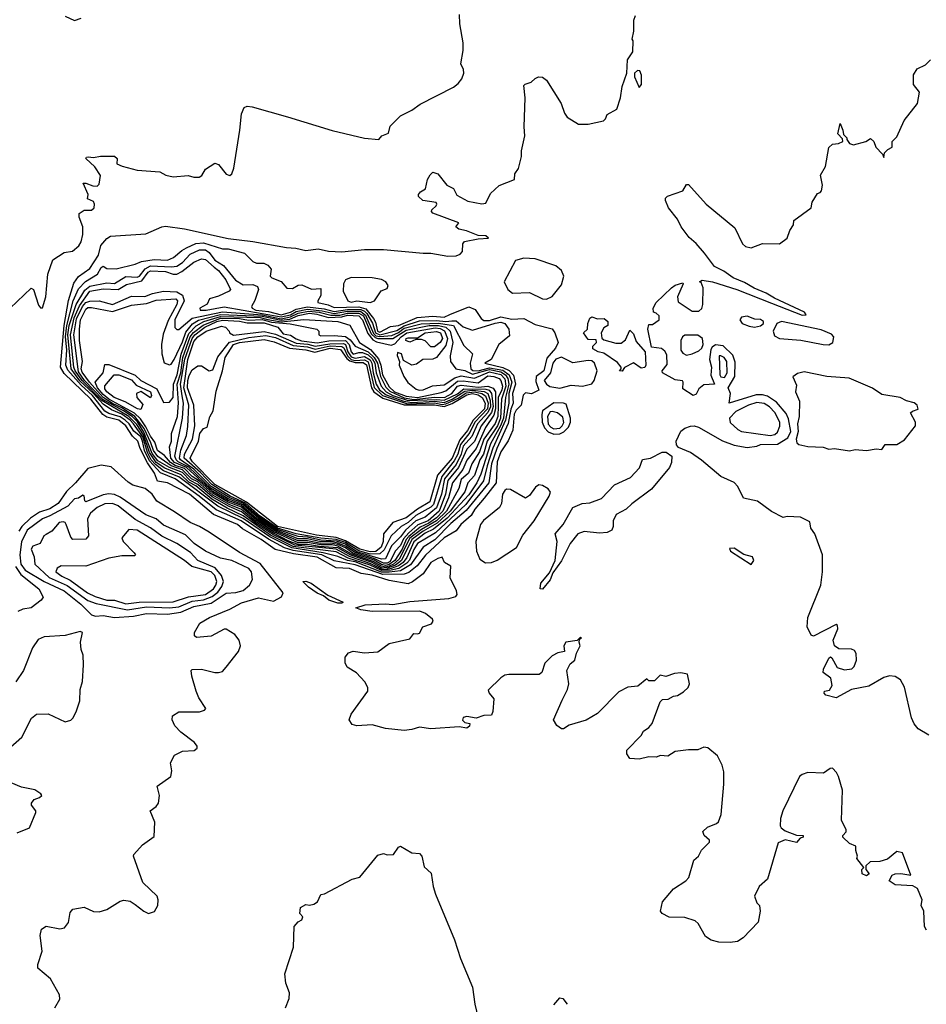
# Model space of a CAD drawing. Extents: x 2239781 to 2394849, y 665654 to 770575.
# Tile 35 of 147: x 2271525 to 2276310, y 730764 to 735957. Entities that reach past the tile are written whole.
import ezdxf

# ---------------------------------------------------------------- set-up
doc = ezdxf.new("R2010")
doc.units = 0

msp = doc.modelspace()

# ---------------------------------------------------------------- linework, layer by layer
at = {"layer": '0CON10XD'}
for points in [[(2271475, 734435.7), (2271585, 734542), (2271598.6, 734535), (2271625, 734451.9), (2271635, 734436.9), (2271645, 734438), (2271663.3, 734495), (2271673.2, 734615), (2271700.1, 734689.9), (2271760.7, 734729.3), (2271804.2, 734735.8), (2271838.2, 734765), (2271850, 734785), (2271858.5, 734825), (2271858.5, 734865), (2271838.8, 734915), (2271840, 734935), (2271865, 734952.5), (2271905, 734953.3), (2271917.5, 734965), (2271920, 734985), (2271915, 734997.5), (2271883, 735013), (2271887.5, 735035), (2271860, 735095), (2271875, 735095.8), (2271911.3, 735081.3), (2271935, 735079.4), (2271945, 735089.4), (2271951.8, 735135), (2271921.2, 735181.2), (2271874, 735225), (2271877.5, 735232.5), (2271886.4, 735233.6), (2271915, 735230), (2271952.4, 735237.6), (2272025, 735237.1), (2272039.1, 735225), (2272037.5, 735197.5), (2272065.5, 735185.5), (2272145, 735163.1), (2272265, 735154.6), (2272296.9, 735136.9), (2272335, 735127.8), (2272415, 735135.6), (2272445, 735126.5), (2272473, 735127), (2272485.8, 735135), (2272505, 735169.2), (2272555, 735201.4), (2272575, 735194.2), (2272615, 735142), (2272635, 735135.8), (2272645.5, 735145), (2272655, 735173.3), (2272687.3, 735375), (2272695, 735460), (2272710, 735495), (2272725, 735501.2), (2272752.9, 735497.1), (2272938.1, 735445), (2273175, 735372.6), (2273345, 735332.9), (2273420, 735325), (2273435.8, 735344.2), (2273471.2, 735358.8), (2273480, 735395), (2273535, 735450), (2273595, 735480.8), (2273637.9, 735512.1), (2273815, 735601.4), (2273839.8, 735620.2), (2273859.2, 735645), (2273869.2, 735675), (2273867.5, 735695), (2273854.2, 735725), (2273865.7, 735795), (2273865.8, 735835), (2273848, 735935), (2273846.2, 735985)], [(2276310, 731155), (2276300, 731175), (2276297.5, 731255), (2276283.3, 731285), (2276287.5, 731315), (2276262.5, 731375), (2276238.3, 731388.3), (2276145, 731394.4), (2276113.8, 731415), (2276130, 731445), (2276145, 731452.9), (2276175, 731454.2), (2276227.5, 731445), (2276183.6, 731563.6), (2276155, 731570), (2276105, 731530), (2276065, 731517.5), (2276013.9, 731516.1), (2275990, 731495), (2275990, 731475), (2276007.5, 731452.5), (2275995, 731442.5), (2275971.7, 731451.7), (2275970, 731475), (2275980, 731485), (2275943, 731533), (2275946.7, 731545), (2275937.5, 731575), (2275938.3, 731598.3), (2275905, 731612.5), (2275870, 731645), (2275870, 731655), (2275887, 731673), (2275887.5, 731685), (2275862.5, 731735), (2275867, 731893), (2275846, 731965), (2275836.6, 731986.6), (2275815, 732008.8), (2275802.3, 732007.7), (2275766.7, 731983.3), (2275685, 731986.7), (2275655, 731976.7), (2275641.2, 731965), (2275553.3, 731785), (2275541.2, 731745), (2275538.8, 731705), (2275544.1, 731694.1), (2275565, 731680), (2275625, 731656.7), (2275660, 731655), (2275660, 731645), (2275645, 731640), (2275625, 731617.5), (2275565, 731630.8), (2275528.8, 731615), (2275471.2, 731425), (2275427.5, 731385), (2275402.5, 731335), (2275415, 731300), (2275430, 731285), (2275432.5, 731255), (2275421.7, 731198.3), (2275342.5, 731115), (2275313.9, 731096.1), (2275275, 731090), (2275215, 731092.5), (2275175, 731103.3), (2275145, 731122.5), (2275105, 731190), (2275090, 731205), (2275035, 731222.5), (2274953, 731223), (2274915, 731242.5), (2274907.5, 731255), (2274917.5, 731305), (2274975, 731372.5), (2275040, 731415), (2275056.4, 731433.6), (2275082.5, 731525), (2275107.5, 731545), (2275123.6, 731576.4), (2275165, 731620), (2275165, 731630), (2275137.5, 731655), (2275130, 731675), (2275155, 731698.8), (2275202, 731718), (2275213.6, 731726.4), (2275226.7, 731765), (2275241.2, 731925), (2275240.7, 731990.7), (2275233.3, 732025), (2275207.5, 732075), (2275156.1, 732116.1), (2275135, 732120), (2275103.6, 732106.4), (2275055, 732106.7), (2274985, 732096.7), (2274945, 732072.5), (2274907, 732077), (2274885, 732067.5), (2274845, 732070), (2274795, 732057.5), (2274745, 732060), (2274730, 732085), (2274730, 732105), (2274805, 732182.5), (2274817.5, 732205), (2274845.9, 732224.1), (2274862.5, 732245), (2274905, 732360), (2274918.3, 732371.7), (2274947, 732373), (2274975, 732390), (2274997, 732393), (2275028.3, 732411.7), (2275052.5, 732435), (2275060, 732455), (2275050, 732505), (2275015, 732513.3), (2274980.7, 732509.3), (2274935, 732492.5), (2274905, 732500), (2274875, 732470), (2274845, 732470), (2274835, 732480), (2274787, 732443), (2274735, 732436.7), (2274687, 732413), (2274575, 732297.5), (2274515, 732263.3), (2274425, 732236.7), (2274395, 732217.5), (2274385, 732217.5), (2274360, 732235), (2274342.5, 732265), (2274388.3, 732368.3), (2274416.7, 732425), (2274422.5, 732455), (2274413.3, 732525), (2274430.7, 732559.3), (2274455, 732580), (2274463, 732617), (2274482.5, 732655), (2274477.5, 732675), (2274480, 732690), (2274490, 732695), (2274485, 732700), (2274467.5, 732682.5), (2274407.5, 732675), (2274397.5, 732655), (2274400, 732625), (2274365, 732617.5), (2274335, 732602.5), (2274296.4, 732563.6), (2274280, 732515), (2274267, 732503), (2274105.9, 732504.1), (2274085, 732500), (2274065, 732486.2), (2273998.3, 732421.7), (2274002.5, 732405), (2274026.7, 732375), (2274021.7, 732308.3), (2274015, 732290), (2273975, 732287.5), (2273935, 732272.5), (2273885, 732282.5), (2273865, 732277.5), (2273863, 732263), (2273875, 732250), (2273900, 732245), (2273898.3, 732231.7), (2273885, 732220), (2273845, 732227.5), (2273695, 732217.5), (2273635, 732226.2), (2273595, 732213.3), (2273555, 732208.8), (2273455, 732219.2), (2273385, 732238), (2273305, 732233.3), (2273279.3, 732239.3), (2273264, 732265), (2273273.8, 732295), (2273362.5, 732415), (2273362.5, 732435), (2273346.7, 732465), (2273302.1, 732512.1), (2273253, 732543), (2273242.5, 732565), (2273242.5, 732595), (2273261.2, 732618.8), (2273285.9, 732625.9), (2273345, 732618), (2273415, 732623.8), (2273475, 732666.7), (2273585, 732692.5), (2273605, 732720), (2273625, 732717.5), (2273635, 732722.5), (2273652.5, 732755), (2273698.3, 732771.7), (2273706.7, 732785), (2273703.3, 732795), (2273667.3, 732825), (2273637.7, 732837.7), (2273385, 732835.6), (2273325, 732844.4), (2273300, 732855), (2273348.9, 732871.1), (2273455, 732877.1), (2273495, 732872.9), (2273585, 732888.2), (2273790, 732905), (2273827.5, 732915), (2273833.3, 732925), (2273831.2, 732945), (2273797, 733013), (2273800, 733075), (2273767.5, 733095), (2273755, 733122.5), (2273731.2, 733115), (2273695.5, 733095), (2273655.2, 733034.8), (2273598.3, 732991.7), (2273575, 732981.8), (2273475, 732999.7), (2273385, 733028.1), (2273326.7, 733036.7), (2273265, 733063), (2273195, 733066.1), (2273095, 733122.1), (2272970.4, 733140.4), (2272873.7, 733163.7), (2272799.6, 733215), (2272701.6, 733271.6), (2272674.7, 733295), (2272548.3, 733348.3), (2272420.8, 733455), (2272305, 733514), (2272252.5, 733522.5), (2272237.2, 733565), (2272200.1, 733620.1), (2272161.2, 733695), (2272149.5, 733735), (2272120.2, 733760.2), (2272085, 733815.1), (2272048.1, 733845), (2271985, 733861.3), (2271964.1, 733874.1), (2271900.5, 733955), (2271760.6, 734090.6), (2271741.4, 734125), (2271759.3, 734345), (2271783.7, 734476.3), (2271811.8, 734568.2), (2271835, 734603.1), (2271895, 734645.5), (2271940.9, 734715), (2271953.8, 734766.2), (2271985, 734803.6), (2272005, 734815.3), (2272191.5, 734828.5), (2272275, 734865.6), (2272295, 734868.8), (2272395, 734854.9), (2272625, 734802.8), (2272755, 734788.1), (2272933.9, 734756.1), (2272982.9, 734752.9), (2273035, 734739.6), (2273101.3, 734748.7), (2273155, 734735.6), (2273225, 734732.2), (2273344.2, 734745.8), (2273444.7, 734745.3), (2273654.8, 734725.2), (2273695, 734725.6), (2273785, 734709.8), (2273828.3, 734711.7), (2273849.5, 734720.5), (2273861.6, 734735), (2273864.5, 734775.5), (2273872.7, 734787.3), (2273945, 734802), (2274000, 734805), (2273985, 734816.7), (2273945, 734818.8), (2273883.9, 734843.9), (2273842.3, 734852.3), (2273827.5, 734865), (2273842.5, 734885), (2273705, 734936.2), (2273698, 734945), (2273700, 734955), (2273722.5, 734975), (2273727.5, 734985), (2273723, 734993), (2273653.6, 735003.6), (2273630, 735025), (2273630, 735035), (2273640.7, 735049.3), (2273667.5, 735065), (2273677.5, 735115), (2273690.7, 735139.3), (2273705, 735152.5), (2273732.5, 735145), (2273780, 735085), (2273815, 735066.7), (2273832.3, 735032.3), (2273890.3, 735000.3), (2273965, 734986.2), (2273985, 734990), (2274009.5, 735040.5), (2274055, 735083.3), (2274136.7, 735115), (2274137.5, 735145), (2274157.7, 735172.3), (2274174, 735235), (2274174.2, 735265.8), (2274190.8, 735345), (2274187, 735393), (2274193.3, 735545), (2274185, 735610), (2274192.3, 735617.7), (2274225, 735627.5), (2274245, 735647.5), (2274263.6, 735656.4), (2274285, 735653.3), (2274305, 735637.5), (2274383.3, 735515), (2274400, 735465), (2274415, 735443.3), (2274475, 735406.7), (2274525, 735406.7), (2274605.9, 735424.1), (2274617.5, 735435), (2274625, 735457.5), (2274676.7, 735485), (2274696.7, 735545), (2274705.6, 735605), (2274730, 735675), (2274732.5, 735745), (2274761.7, 735788.3), (2274762.5, 735845), (2274757.5, 735855), (2274767, 735897), (2274766.7, 735955), (2274775, 735980)], [(2271765.9, 735975.9), (2271815, 735952.5), (2271850, 735965)], [(2275492.5, 734462.5), (2275655, 734398.2), (2275675, 734400), (2275667.8, 734415), (2275508.6, 734488.6), (2275465.2, 734515.2), (2275400.9, 734540.9), (2275350.7, 734570.7), (2275290.5, 734595), (2275240.6, 734630.6), (2275191.4, 734655), (2275140, 734725), (2275095, 734776), (2275057.7, 734807.7), (2275016.7, 734865), (2274996.7, 734905), (2274950, 734965), (2274933, 735003), (2274933.6, 735016.4), (2274944.1, 735025.9), (2275025, 735053.8), (2275045, 735087.5), (2275055, 735088.8), (2275148, 734985), (2275299.5, 734859.5), (2275340, 734775), (2275355, 734760.8), (2275385.9, 734754.1), (2275445, 734777.5), (2275535, 734775.7), (2275575.6, 734804.4), (2275590, 734845), (2275608.8, 734875), (2275611.2, 734898.8), (2275702.5, 734965), (2275706.7, 734995), (2275735, 735040), (2275750, 735045), (2275757.5, 735055), (2275761.2, 735085), (2275752.3, 735137.7), (2275777, 735183), (2275796.2, 735283.8), (2275815, 735300), (2275846.4, 735303.6), (2275870, 735315), (2275868.3, 735328.3), (2275843.3, 735355), (2275855, 735410), (2275870, 735375), (2275872.5, 735352.5), (2275890, 735335), (2275890, 735325), (2275903.9, 735303.9), (2275925, 735297.5), (2275990, 735315), (2276015, 735330), (2276032.5, 735315), (2276043.3, 735285), (2276078.3, 735248.3), (2276085, 735230), (2276090, 735255), (2276107, 735273), (2276130, 735285), (2276130, 735315), (2276155, 735340), (2276192.5, 735425), (2276263.9, 735516.1), (2276273.8, 735575), (2276243.1, 735615), (2276242.9, 735667.1), (2276261.9, 735698.1), (2276305, 735720), (2276332, 735745)], [(2274795, 735600), (2274807.5, 735615), (2274807.5, 735665), (2274798.3, 735688.3), (2274785, 735690), (2274770, 735675), (2274770, 735655), (2274795, 735600)], [(2273441.4, 733031.4), (2273295, 733081.6), (2273185, 733102.9), (2273119, 733135), (2272968, 733158), (2272922.4, 733172.4), (2272837.9, 733217.9), (2272693.8, 733315), (2272562, 733372), (2272472.7, 733445), (2272346.2, 733535), (2272267.7, 733567.7), (2272209.8, 733629.8), (2272184.6, 733685), (2272174, 733734), (2272165, 733756.5), (2272127.1, 733787.1), (2272102.6, 733825), (2272081.1, 733845), (2272055, 733862.9), (2271995, 733879.5), (2271975, 733892.6), (2271909.8, 733975), (2271849.2, 734029.2), (2271778.5, 734108.5), (2271769.3, 734135), (2271774.3, 734215.7), (2271767.1, 734285), (2271774.6, 734345), (2271806.9, 734475), (2271835, 734537.9), (2271873.3, 734576.7), (2271935.2, 734614.8), (2271955, 734650.9), (2271966.6, 734656.6), (2271985, 734644.6), (2272034.1, 734644.1), (2272135, 734667.7), (2272168.4, 734681.6), (2272235, 734692.1), (2272305, 734689.7), (2272337.3, 734702.7), (2272380.2, 734739.8), (2272405, 734753.2), (2272455, 734776.5), (2272495, 734780.7), (2272595, 734748.1), (2272625, 734748.5), (2272712.5, 734725), (2272755, 734681.2), (2272775, 734673.3), (2272813, 734673), (2272835, 734662.5), (2272851.7, 734641.7), (2272846.7, 734605), (2272856.7, 734595), (2272905, 734576.9), (2272935, 734540.8), (2272965, 734539.4), (2272995, 734557.1), (2273015, 734559.2), (2273065.8, 734535.8), (2273115, 734540), (2273115, 734502.5), (2273097.8, 734475), (2273098.2, 734465), (2273153.4, 734453.4), (2273185, 734438.5), (2273315, 734443.5), (2273352.2, 734432.2), (2273392.1, 734382.1), (2273402.6, 734362.6), (2273412.7, 734315), (2273425, 734309.8), (2273481.4, 734338.6), (2273524.5, 734344.5), (2273622.6, 734387.4), (2273705, 734393.6), (2273765, 734389.1), (2273795, 734402.9), (2273895, 734443.2), (2273928.3, 734428.3), (2273960.6, 734380.6), (2273975, 734370.1), (2274005, 734370.7), (2274065, 734390.9), (2274123.1, 734376.9), (2274185, 734381.2), (2274245, 734348.8), (2274335, 734327.5), (2274350, 734305), (2274367.5, 734255), (2274353.3, 734225), (2274307.4, 734172.6), (2274291.4, 734105), (2274251.4, 734075), (2274248.3, 734048.3), (2274265, 734002.5), (2274226.1, 733983.9), (2274195, 733990), (2274182.5, 733977.5), (2274171.6, 733925), (2274145, 733897.9), (2274135, 733876.8), (2274128.1, 733791.9), (2274103.6, 733736.4), (2274065, 733678.3), (2274044.9, 733625), (2274039.1, 733515), (2273976.7, 733433.3), (2273927, 733375), (2273907.4, 733342.6), (2273853.7, 733295), (2273828.5, 733261.5), (2273765, 733224), (2273667.5, 733132.5), (2273622.9, 733077.1), (2273578.1, 733041.9), (2273555, 733032.7), (2273441.4, 733031.4)], [(2273475, 733043.6), (2273435, 733043.7), (2273295, 733097.8), (2273254.6, 733104.6), (2273205, 733126), (2273126.2, 733146.2), (2272960.9, 733170.9), (2272845, 733229.2), (2272705, 733326), (2272571.1, 733391.1), (2272365.9, 733545.9), (2272285, 733578.7), (2272241.2, 733611.2), (2272219.3, 733635), (2272200.1, 733675), (2272175, 733757.9), (2272125.1, 733824.9), (2272107.7, 733845), (2272065, 733876), (2272009.9, 733899.9), (2271965, 733929.4), (2271915, 733986.3), (2271842.8, 734052.8), (2271796.2, 734115), (2271780, 734295), (2271787.1, 734345), (2271824, 734456), (2271868.5, 734531.5), (2271895, 734551.4), (2271985, 734568.9), (2272025, 734565.5), (2272085, 734602.9), (2272145, 734598.5), (2272156.9, 734605), (2272186.6, 734643.4), (2272215, 734659.6), (2272326.8, 734653.2), (2272355, 734657.7), (2272385, 734676.4), (2272425, 734721.3), (2272475, 734742.9), (2272505, 734743.5), (2272525, 734728.7), (2272555, 734689.5), (2272600.6, 734660.6), (2272664.2, 734584.2), (2272705, 734559.4), (2272755, 734560.4), (2272780.8, 734550.8), (2272784.8, 734535), (2272766.9, 734476.9), (2272748, 734445), (2272752.5, 734435), (2272772, 734425), (2272837.7, 734417.7), (2272905, 734401.2), (2272955, 734414.9), (2272985, 734431.2), (2273045, 734442.5), (2273132.7, 734432.7), (2273185, 734417.6), (2273255, 734428.9), (2273325, 734428.6), (2273345, 734420.7), (2273357.5, 734407.5), (2273386.3, 734356.3), (2273402.8, 734305), (2273425, 734295.3), (2273515, 734317.2), (2273555, 734342.4), (2273635, 734369.5), (2273725, 734370.6), (2273775, 734364.8), (2273805, 734369.7), (2273829.3, 734369.3), (2273865, 734336.5), (2273915, 734320.5), (2274035, 734357.2), (2274065, 734362.3), (2274085, 734354.9), (2274106.5, 734325), (2274110.6, 734289.4), (2274053.6, 734245), (2274014.1, 734165), (2273980.5, 734145), (2274075, 734122.9), (2274107.6, 734107.6), (2274131.9, 734081.9), (2274142.2, 734035), (2274126.2, 733985), (2274129.5, 733935), (2274117, 733903), (2274102.7, 733827.3), (2274043.8, 733695), (2274015.2, 733615), (2274000.9, 733515), (2273880.8, 733369.2), (2273800.7, 733299.3), (2273716.6, 733213.4), (2273654.1, 733175), (2273588.5, 733081.5), (2273535, 733051.3), (2273475, 733043.6)], [(2273435, 733051.9), (2273375, 733080), (2273258, 733118), (2273195, 733150), (2272968.5, 733178.5), (2272848.9, 733238.9), (2272705, 733341), (2272620.5, 733380.5), (2272538.9, 733428.9), (2272455, 733497.9), (2272418.3, 733518.3), (2272376.9, 733556.9), (2272291.8, 733591.8), (2272245, 733622.6), (2272210.6, 733675), (2272178.3, 733768.3), (2272142.6, 733822.6), (2272102, 733865), (2271958.7, 733948.7), (2271854.2, 734054.2), (2271817.9, 734105), (2271811.1, 734125), (2271793.7, 734295), (2271812, 734385), (2271841.4, 734448.6), (2271895, 734525.4), (2271965, 734537), (2272045, 734533.9), (2272088.8, 734561.2), (2272169.3, 734580.7), (2272202.6, 734625), (2272215, 734632.3), (2272295, 734628.6), (2272335, 734615.1), (2272355, 734615.6), (2272381.2, 734628.8), (2272445, 734678.9), (2272485, 734695.2), (2272505, 734692.1), (2272551.4, 734651.4), (2272574.8, 734635), (2272613.1, 734585), (2272638.5, 734535), (2272630.6, 734525), (2272575, 734498.9), (2272526.2, 734485), (2272515, 734456.2), (2272475.8, 734435), (2272477.5, 734425), (2272510, 734425), (2272605, 734442.8), (2272905, 734389.4), (2272955, 734400.7), (2272985, 734418.1), (2273045, 734430.3), (2273122.3, 734422.3), (2273185, 734406.9), (2273255, 734419.5), (2273325, 734418.2), (2273349.6, 734399.6), (2273392.4, 734302.4), (2273405, 734290.2), (2273425, 734285.7), (2273489, 734291), (2273525, 734306.8), (2273555, 734329.6), (2273643.8, 734353.8), (2273735, 734356), (2273815.2, 734345.2), (2273869.4, 734239.4), (2273915, 734195.7), (2273902.3, 734145), (2273905.3, 734115), (2273917.1, 734107.1), (2273945, 734105.9), (2274005, 734121.8), (2274075, 734108.6), (2274107.9, 734085), (2274122.1, 734045), (2274107.1, 733985), (2274105.8, 733935), (2274089.8, 733845), (2274022.6, 733697.4), (2273991.7, 733605), (2273973.8, 733525), (2273879.1, 733400.9), (2273719.5, 733250.5), (2273625, 733194.9), (2273605, 733163.6), (2273582.5, 733107.5), (2273568.8, 733091.2), (2273526.4, 733063.6), (2273485, 733054.8), (2273435, 733051.9)], [(2274305, 734483.1), (2274335, 734497.8), (2274385, 734558.3), (2274396.8, 734605), (2274384.6, 734635), (2274355, 734658.6), (2274245, 734696.3), (2274185, 734699.3), (2274142.2, 734687.8), (2274082.6, 734575), (2274100.9, 734535), (2274125.4, 734515), (2274215, 734518.4), (2274285, 734485.4), (2274305, 734483.1)], [(2273375, 734464.8), (2273396.9, 734475), (2273432.6, 734527.4), (2273465, 734540), (2273469.2, 734555), (2273457.3, 734575), (2273435, 734587.5), (2273385, 734595.1), (2273275, 734597.4), (2273245.5, 734585), (2273234.9, 734565), (2273232.9, 734525), (2273257.4, 734475), (2273275, 734467.7), (2273305, 734473.6), (2273375, 734464.8)], [(2276323, 732183), (2276266.6, 732216.6), (2276245, 732243.8), (2276231.9, 732275), (2276195, 732437.5), (2276173.8, 732475), (2276145, 732493.8), (2276115, 732496.2), (2276085, 732488), (2276007.3, 732442.7), (2275915, 732424), (2275835, 732380), (2275780, 732395), (2275770, 732405), (2275772.5, 732415), (2275798.3, 732421.7), (2275812.5, 732445), (2275806.7, 732485), (2275765.8, 732515), (2275767.9, 732532.1), (2275795, 732590), (2275805, 732596.7), (2275811.7, 732591.7), (2275840, 732540), (2275878.3, 732528.3), (2275917.3, 732532.7), (2275928.8, 732545), (2275940.7, 732579.3), (2275940, 732615), (2275930.7, 732630.7), (2275915, 732638), (2275848.8, 732638.8), (2275825.6, 732655.6), (2275817.5, 732685), (2275842.5, 732745), (2275841.7, 732761.7), (2275835, 732767.5), (2275715, 732706.2), (2275701.7, 732711.7), (2275681.2, 732755), (2275684.2, 732805), (2275752.5, 732975), (2275761.2, 733045), (2275761.2, 733135), (2275721.2, 733245), (2275701.2, 733275), (2275695, 733308.8), (2275646.4, 733333.6), (2275575, 733336.2), (2275555, 733331.2), (2275493.6, 733363.6), (2275418.2, 733418.2), (2275345, 733433.3), (2275314.4, 733495), (2275296.1, 733516.1), (2275225, 733547.5), (2275123.9, 733633.9), (2275065.3, 733675.3), (2275001.7, 733701.7), (2274991.1, 733715), (2274988.9, 733735), (2275013.7, 733786.3), (2275035, 733802.7), (2275065, 733813.2), (2275085, 733815.4), (2275108.3, 733808.3), (2275235, 733736.2), (2275295, 733712.8), (2275365, 733700.4), (2275415, 733707.5), (2275435, 733716.7), (2275525, 733718.2), (2275578.6, 733751.4), (2275594.4, 733785), (2275582, 733852), (2275569.8, 733879.8), (2275519.9, 733939.9), (2275471.9, 733971.9), (2275445, 733979.1), (2275411.4, 733978.6), (2275270, 733935), (2275277.1, 733985), (2275264.6, 734015), (2275298.6, 734075), (2275301, 734151), (2275288.6, 734188.6), (2275237.9, 734237.9), (2275197.9, 734242.1), (2275179.5, 734230.5), (2275172, 734218), (2275165.6, 734165.6), (2275175.6, 734125), (2275172.9, 734082.9), (2275192.5, 734035), (2275135, 734030.6), (2275109.5, 734010.5), (2275095, 733982.5), (2275080, 733975), (2275025, 734010), (2275027.5, 734045), (2275023, 734053), (2274985, 734057.5), (2274917.5, 734095), (2274916.7, 734105), (2274941.8, 734138.2), (2274939.8, 734189.8), (2274929.1, 734209.1), (2274912.5, 734222.5), (2274859.3, 734229.3), (2274840, 734325), (2274845, 734350), (2274865, 734350), (2274900, 734375), (2274900, 734395), (2274885, 734410), (2274870, 734415), (2274867.5, 734435), (2274884.2, 734465.8), (2274965, 734543.3), (2274985, 734556.7), (2275025, 734570), (2275027.5, 734565), (2274996.1, 734495), (2274999.8, 734469.8), (2275075, 734419.5), (2275110.2, 734419.8), (2275125.4, 734434.6), (2275130.5, 734455), (2275132.8, 734542.8), (2275120.8, 734570.8), (2275113.3, 734575), (2275126.2, 734583.8), (2275181.2, 734575), (2275310.6, 734535), (2275492.5, 734462.5)], [(2273455, 733056.4), (2273435, 733059.5), (2273378.1, 733088.1), (2273266.5, 733126.5), (2273195, 733164.5), (2272977.9, 733185), (2272861.8, 733241.8), (2272771.2, 733301.2), (2272695, 733361.4), (2272629.9, 733389.9), (2272540.6, 733440.6), (2272465, 733506.2), (2272425, 733527.1), (2272385, 733568.4), (2272315.2, 733595.2), (2272255, 733630.7), (2272225, 733669.2), (2272181.1, 733781.1), (2272146.4, 733836.4), (2272118.6, 733865), (2272073.9, 733895), (2271964.8, 733954.8), (2271867.3, 734055), (2271835, 734099.4), (2271811.6, 734295), (2271825, 734379), (2271857.5, 734445), (2271875, 734464.9), (2271895, 734472.6), (2271945, 734474), (2272015, 734455.2), (2272115, 734499.7), (2272185, 734498), (2272226.5, 734513.5), (2272285, 734524.7), (2272355, 734521.8), (2272383.6, 734503.6), (2272392.9, 734475), (2272344.1, 734375), (2272343.3, 734333.3), (2272355, 734323.3), (2272365, 734323.6), (2272435, 734383.9), (2272595, 734416.3), (2272805, 734401.3), (2272905, 734380.2), (2272955, 734389.6), (2272995, 734410), (2273049.7, 734420.3), (2273105.4, 734415), (2273168, 734398), (2273215, 734399.2), (2273255, 734410.2), (2273315, 734409.1), (2273339.7, 734395), (2273380.8, 734300.8), (2273400.8, 734280.8), (2273415, 734275.9), (2273495, 734276.4), (2273565, 734320.1), (2273686.3, 734343.7), (2273735, 734344.1), (2273774.7, 734334.7), (2273796.5, 734315), (2273811.9, 734255), (2273797.9, 734185), (2273799.2, 734155), (2273826.6, 734116.6), (2273875, 734107.3), (2273915, 734087.4), (2274005, 734111.7), (2274065, 734099.8), (2274089.1, 734085), (2274101.2, 734065), (2274106.2, 734035), (2274089.7, 733965), (2274077.8, 733855), (2274062.7, 733815), (2274009.2, 733720.8), (2273959.1, 733560.9), (2273937.1, 733515), (2273895, 733450.4), (2273781, 733329), (2273709.7, 733270.3), (2273665, 733248.9), (2273605, 733204.1), (2273568.6, 733121.4), (2273549.2, 733095), (2273523.9, 733076.1), (2273485, 733062.7), (2273455, 733056.4)], [(2273465, 733064.6), (2273435, 733067), (2273385, 733093.9), (2273273.2, 733133.2), (2273205, 733172.1), (2273108.3, 733178.3), (2273045, 733189.7), (2272995, 733189.7), (2272945, 733207.4), (2272861.3, 733251.3), (2272771.2, 733311.2), (2272695, 733374.6), (2272630.6, 733400.6), (2272545, 733449), (2272465, 733519.4), (2272432.8, 733535), (2272385, 733583.5), (2272324.4, 733604.4), (2272255, 733653.3), (2272230.6, 733685), (2272218, 733725), (2272181.3, 733801.3), (2272133.5, 733865), (2272068.5, 733908.5), (2272015, 733932.4), (2271966.1, 733965), (2271893, 734045), (2271855, 734097.4), (2271850.4, 734115), (2271857.1, 734155), (2271841.5, 734265), (2271840.3, 734325), (2271846.6, 734375), (2271875, 734430.9), (2271885, 734439.4), (2271905, 734439.4), (2272015, 734418.8), (2272115, 734451.3), (2272195, 734460.8), (2272245, 734478.6), (2272350, 734485), (2272357.9, 734475), (2272355, 734455.3), (2272308.8, 734371.2), (2272282.1, 734297.9), (2272273.7, 734245), (2272274.6, 734194.6), (2272287, 734147), (2272315, 734137.5), (2272325, 734140.9), (2272339.8, 734165), (2272385, 734258.4), (2272401.4, 734308.6), (2272437.3, 734352.7), (2272468.2, 734371.8), (2272585, 734402.6), (2272805, 734393.1), (2272905, 734371.8), (2272951.7, 734378.3), (2272995, 734396.8), (2273055, 734408.9), (2273093.9, 734405), (2273155, 734386.7), (2273225, 734389.2), (2273255, 734398.5), (2273315, 734395.9), (2273335, 734375.1), (2273362.4, 734302.4), (2273389.3, 734269.3), (2273408.2, 734258.2), (2273485, 734241.5), (2273505, 734248.4), (2273538.1, 734285), (2273567.6, 734305), (2273717.7, 734332.3), (2273745, 734329.1), (2273766.5, 734316.5), (2273782.6, 734275), (2273775, 734238.1), (2273724.8, 734175.2), (2273705, 734166.5), (2273652.5, 734165), (2273620, 734140), (2273595, 734135.6), (2273550, 734160), (2273540, 734195), (2273518.3, 734201.7), (2273517, 734187), (2273530, 734155), (2273527.5, 734135), (2273552, 734075), (2273574.3, 734044.3), (2273618.2, 734008.2), (2273632.6, 734002.6), (2273655, 734005.4), (2273704.4, 734025.6), (2273765, 734030.7), (2273821.7, 734068.3), (2273855, 734078.2), (2273925, 734067.1), (2274005, 734100.7), (2274065, 734085.9), (2274085, 734063.6), (2274091.2, 734025), (2274067.8, 733955), (2274063.3, 733855), (2274047.2, 733815), (2273992.6, 733735), (2273972.8, 733665), (2273954.3, 733635), (2273925, 733552.9), (2273890.3, 733515), (2273875, 733467.7), (2273796.9, 733365), (2273728.3, 733301.7), (2273655, 733260.3), (2273595, 733214.9), (2273539.6, 733105), (2273509.1, 733080.9), (2273465, 733064.6)], [(2273455, 733070.4), (2273435, 733074.6), (2273389.9, 733099.9), (2273278.9, 733138.9), (2273205, 733180.9), (2273175, 733187.1), (2273115, 733186.8), (2273045, 733199.4), (2272995, 733198.9), (2272866.6, 733256.6), (2272775, 733317.4), (2272695, 733386), (2272625, 733412.7), (2272545, 733459.6), (2272475, 733524), (2272435, 733548), (2272395, 733590.1), (2272346.2, 733606.2), (2272321.9, 733621.9), (2272289.4, 733659.4), (2272252.6, 733685), (2272238.5, 733728.5), (2272215, 733760.1), (2272190.6, 733810.6), (2272162.8, 733852.8), (2272131.6, 733881.6), (2271996.4, 733955), (2271965, 733979.7), (2271935.6, 734015), (2271923.7, 734046.3), (2271965.7, 734095), (2271975, 734138), (2271995, 734139.2), (2272135, 734082.9), (2272165.1, 734055), (2272249.8, 734009.8), (2272285, 733939.1), (2272315, 733940), (2272334.9, 733965.1), (2272336.7, 734035), (2272356.3, 734085), (2272377, 734193), (2272418.5, 734301.5), (2272457.2, 734342.8), (2272497.6, 734365), (2272585, 734392.5), (2272795, 734385.9), (2272835, 734376.6), (2272905, 734363.5), (2273025, 734376.1), (2273205, 734365.8), (2273266.9, 734346.9), (2273318.5, 734255), (2273377, 734217), (2273418, 734168), (2273431.3, 734135), (2273440.5, 734085), (2273475, 734021.6), (2273503.4, 733995), (2273565, 733970.8), (2273625, 733964.8), (2273748.9, 733991.1), (2273775, 734000.6), (2273835, 734049.9), (2273865, 734052.9), (2273945, 734041.9), (2273995, 734079.6), (2274027.6, 734075), (2274055, 734064.6), (2274064, 734055), (2274072.7, 734025), (2274070, 734005), (2274051, 733965), (2274049.9, 733919.9), (2274049.3, 733865), (2274035, 733828.1), (2273975.1, 733745), (2273952.2, 733677.8), (2273911.7, 733615), (2273893.7, 733565), (2273855, 733532.6), (2273842.4, 733485), (2273777.3, 733365), (2273725, 733314.2), (2273645, 733268.7), (2273585, 733221.9), (2273527.7, 733112.3), (2273497.6, 733085), (2273475, 733074.4), (2273455, 733070.4)], [(2273455, 733078.4), (2273435, 733083.4), (2273396, 733106), (2273284.1, 733144.1), (2273245, 733172.2), (2273205, 733189), (2273165, 733196.6), (2273115, 733195.4), (2273045, 733208.8), (2272995, 733208.9), (2272877.9, 733257.9), (2272776.7, 733325), (2272696.4, 733395), (2272625, 733421.6), (2272545, 733469.4), (2272404.7, 733595), (2272342.4, 733622.4), (2272323.2, 733645), (2272315.7, 733705), (2272325.7, 733735), (2272326.5, 733775), (2272357.3, 733865), (2272362.8, 733937.2), (2272357.1, 734035), (2272375, 734094.2), (2272386.2, 734175), (2272425.7, 734285), (2272442.5, 734307.5), (2272493, 734347), (2272585, 734382.9), (2272685, 734380.9), (2272732.5, 734372.5), (2272805, 734375.6), (2272855, 734361.2), (2272953.2, 734353.2), (2273094.2, 734325), (2273104.5, 734315), (2273104.5, 734295), (2273115, 734290.5), (2273185, 734292), (2273245, 734285.6), (2273268.9, 734268.9), (2273295.4, 734235.4), (2273365, 734206), (2273396.5, 734175), (2273413.2, 734145), (2273429.5, 734075), (2273458.4, 734018.4), (2273477.8, 733997.8), (2273555, 733962.1), (2273605, 733954.5), (2273715, 733966.7), (2273767.5, 733965), (2273805.9, 733985), (2273836, 734024), (2273855, 734030.2), (2273945, 734019.5), (2273995, 734024.9), (2274024.1, 734014.1), (2274036.3, 733995), (2274035.8, 733904.2), (2274028.3, 733871.7), (2273984.3, 733805.7), (2273935, 733696.3), (2273885, 733633.7), (2273863.2, 733585), (2273810.2, 733515), (2273787.7, 733435), (2273758.9, 733365), (2273725, 733329.8), (2273685, 733301.7), (2273639.1, 733280.9), (2273578.5, 733231.5), (2273564.5, 733215), (2273543.3, 733165), (2273505, 733105), (2273475, 733083.2), (2273455, 733078.4)], [(2273445, 733090.2), (2273402.7, 733112.7), (2273295, 733146.6), (2273245, 733181.3), (2273205, 733196.9), (2273165, 733204.9), (2273115, 733203.9), (2273045, 733218.5), (2272995, 733219.7), (2272882.6, 733262.6), (2272785, 733327.6), (2272705, 733398.4), (2272625, 733430.6), (2272535.9, 733485), (2272417.1, 733597.1), (2272361.1, 733625), (2272350.6, 733635), (2272344.8, 733655), (2272384.4, 733855.6), (2272389.8, 733935), (2272383.1, 733973.1), (2272373.9, 734035), (2272397, 734167), (2272435, 734276), (2272449.8, 734295), (2272502.3, 734335), (2272565, 734366.3), (2272595, 734371.9), (2272685, 734367.7), (2272725, 734358.3), (2272815, 734358.9), (2272886.7, 734335), (2272915, 734300.7), (2272955, 734293.5), (2272985, 734273.3), (2273013.2, 734263.2), (2273095, 734252.1), (2273157, 734263), (2273245, 734264.5), (2273264.5, 734245), (2273274, 734205), (2273285, 734192.6), (2273315, 734202.6), (2273335, 734201.1), (2273365, 734190.2), (2273385, 734171.1), (2273399.2, 734145), (2273406.4, 734095), (2273432.5, 734025), (2273458.9, 733995), (2273495, 733975.6), (2273575, 733948.1), (2273724.8, 733954.8), (2273765, 733950.2), (2273835, 733983.3), (2273869.3, 734010.7), (2273985, 734009.1), (2274002.6, 734002.6), (2274015.3, 733985.3), (2274023.4, 733916.6), (2274014.4, 733885.6), (2273960.4, 733815), (2273925, 733732.8), (2273885, 733692.1), (2273840.7, 733595), (2273785, 733527), (2273771.8, 733455), (2273739.8, 733365), (2273681.5, 733315), (2273626.8, 733293.2), (2273578.9, 733251.1), (2273551.4, 733218.6), (2273535, 733184.2), (2273506.8, 733155), (2273479.6, 733100.4), (2273465, 733091.2), (2273445, 733090.2)], [(2274705, 734103.3), (2274690, 734105), (2274700, 734115), (2274700, 734125), (2274679.3, 734149.3), (2274608.3, 734198.3), (2274577.5, 734205), (2274550.7, 734220.7), (2274550, 734235), (2274570, 734255), (2274568.3, 734268.3), (2274525, 734270), (2274500, 734305), (2274522.5, 734325), (2274524, 734355), (2274535, 734382.5), (2274545, 734390), (2274575, 734380), (2274610.5, 734380.5), (2274628.8, 734365), (2274628.8, 734345), (2274608.6, 734331.4), (2274593.6, 734306.4), (2274597, 734277), (2274608, 734268), (2274670.6, 734250.6), (2274698.9, 734251.1), (2274722.1, 734267.9), (2274745, 734320), (2274765, 734300), (2274779.3, 734259.3), (2274826.2, 734206.2), (2274830, 734135), (2274825, 734122.5), (2274805, 734120), (2274765, 734146.7), (2274717, 734123), (2274705, 734103.3)], [(2275403.7, 734336.3), (2275435, 734343.3), (2275450, 734355), (2275450.4, 734365), (2275435.2, 734375.2), (2275405, 734378.2), (2275365, 734394.1), (2275335, 734387.8), (2275325.6, 734375), (2275337.5, 734355), (2275375, 734340), (2275403.7, 734336.3)], [(2275795, 734243.1), (2275815.8, 734255), (2275821.1, 734285), (2275808.7, 734298.7), (2275755, 734321.8), (2275545, 734366), (2275520.6, 734355), (2275502.4, 734315), (2275509, 734289), (2275535, 734275.2), (2275647.5, 734267.5), (2275765, 734244), (2275795, 734243.1)], [(2273435, 733111.1), (2273305, 733150.6), (2273245, 733190.2), (2273197.1, 733207.1), (2273115, 733212.9), (2273045, 733228.6), (2272995, 733231.4), (2272885, 733268.5), (2272787.3, 733335), (2272706.2, 733406.2), (2272634.6, 733435), (2272536, 733495), (2272445, 733586.2), (2272374.2, 733635), (2272368, 733645), (2272375, 733686.2), (2272404.7, 733765), (2272412.1, 733812.1), (2272417.8, 733925), (2272390.7, 734015), (2272411.9, 734165), (2272445, 734260.6), (2272465, 734284.3), (2272508.8, 734315), (2272590.7, 734340.7), (2272612, 734335), (2272630.8, 734315), (2272632.9, 734305), (2272652.9, 734292.9), (2272815, 734313.5), (2272875, 734299.4), (2272985, 734250.9), (2273045.2, 734245.2), (2273085, 734234.6), (2273162, 734248), (2273235, 734250.3), (2273245.1, 734245), (2273256.5, 734205), (2273275, 734179.3), (2273295, 734172.6), (2273345, 734180.4), (2273375, 734163), (2273384.5, 734145), (2273390.1, 734095), (2273406.5, 734035), (2273424.4, 734005), (2273459.1, 733979.1), (2273553, 733945), (2273595, 733939), (2273715.3, 733945.3), (2273765, 733938.6), (2273807.4, 733955), (2273875, 733997.6), (2273915, 734003.3), (2273976, 733996), (2273995, 733986.2), (2274008.6, 733948.6), (2274010.2, 733915), (2273996.2, 733885), (2273941.3, 733825), (2273911.9, 733758.1), (2273865, 733708.2), (2273854.4, 733665), (2273828.2, 733611.8), (2273766.9, 733535), (2273750.5, 733455), (2273725, 733382.5), (2273665, 733333.5), (2273616.3, 733313.7), (2273561.9, 733265), (2273535, 733229.4), (2273487.1, 733182.9), (2273455, 733114.6), (2273435, 733111.1)], [(2273715, 734231.7), (2273695, 734232.2), (2273665, 734263.1), (2273645, 734270.9), (2273615, 734270), (2273585, 734257.3), (2273562.5, 734265), (2273565.4, 734275), (2273575, 734279.1), (2273625, 734278.6), (2273665.9, 734305), (2273725, 734312.9), (2273745.3, 734305), (2273755.8, 734275), (2273745, 734255.2), (2273715, 734231.7)], [(2273375, 733138.9), (2273315, 733156.1), (2273245, 733199.2), (2273196.1, 733216.1), (2273115, 733222.9), (2272985, 733246.1), (2272886.2, 733275), (2272795, 733339.3), (2272717.3, 733407.3), (2272635.2, 733445), (2272538.9, 733505), (2272478.8, 733568.8), (2272393.4, 733645), (2272394.6, 733665), (2272437.2, 733745), (2272449.7, 733815), (2272443.7, 733925), (2272411.5, 734015), (2272412.8, 734055), (2272420.2, 734079.8), (2272435, 734111.1), (2272465, 734131.9), (2272485, 734132.5), (2272525, 734104.4), (2272545, 734110.7), (2272571.5, 734178.5), (2272632.8, 734257.2), (2272735, 734281.2), (2272825, 734292.2), (2272875, 734281.7), (2272968.5, 734238.5), (2273045, 734231.4), (2273085, 734219.1), (2273163.7, 734236.3), (2273225, 734234), (2273236.1, 734226.1), (2273255, 734184), (2273275, 734165.9), (2273295, 734160), (2273345, 734163.7), (2273363.5, 734153.5), (2273396.6, 734016.6), (2273440.5, 733975), (2273571.9, 733931.9), (2273715, 733936.2), (2273755, 733928), (2273775, 733930.8), (2273839.2, 733960.8), (2273881.6, 733988.4), (2273925, 733993.9), (2273964.5, 733985), (2273982.9, 733972.9), (2273997.2, 733935), (2273993.4, 733905), (2273928.1, 733835), (2273900.7, 733779.3), (2273852.4, 733717.6), (2273837.5, 733665), (2273818.9, 733631.1), (2273752.4, 733547.6), (2273709.8, 733400.2), (2273695, 733386.5), (2273615, 733342.9), (2273575, 733304.6), (2273539.3, 733285), (2273485, 733235.8), (2273448.3, 733161.7), (2273425, 733139.3), (2273375, 733138.9)], [(2273375, 733151.1), (2273319.9, 733165), (2273245, 733209.2), (2273196.1, 733226.1), (2273092.2, 733237.8), (2272885, 733283.9), (2272722.7, 733412.7), (2272555.1, 733505), (2272436.7, 733625), (2272425.3, 733645), (2272469.3, 733735), (2272476.5, 733775), (2272495, 733800.9), (2272515, 733808.9), (2272528, 733862), (2272545.9, 733895), (2272561.4, 733998.6), (2272596.1, 734106.1), (2272609.3, 734175), (2272653.9, 734245), (2272685, 734255.2), (2272815, 734270.9), (2272868.2, 734258.2), (2272949.7, 734225), (2273035, 734216.1), (2273083.3, 734203.3), (2273162.9, 734225), (2273217.5, 734217.5), (2273250.9, 734170.9), (2273267.7, 734157.7), (2273295, 734148.5), (2273338.6, 734148.6), (2273355, 734137.1), (2273382.4, 734015), (2273394.7, 733994.7), (2273441.7, 733961.7), (2273555, 733925.9), (2273715, 733926.4), (2273765, 733918), (2273807.3, 733932.7), (2273885, 733978.4), (2273914.7, 733985.3), (2273945, 733979.2), (2273965.5, 733965), (2273981.1, 733935), (2273978.4, 733905), (2273918.4, 733845), (2273889, 733791), (2273848.9, 733741.1), (2273808.4, 733645), (2273730.4, 733555), (2273690.6, 733415), (2273624.3, 733375.7), (2273565, 733330.8), (2273495.3, 733304.7), (2273446, 733245), (2273443.1, 733205), (2273432.8, 733175), (2273405, 733153.2), (2273375, 733151.1)], [(2275045, 734187.5), (2275075, 734194.4), (2275109.8, 734210.2), (2275125.2, 734224.8), (2275132.7, 734245), (2275128.7, 734275), (2275103.9, 734293.9), (2275035, 734292.8), (2275022.5, 734285), (2275014, 734266), (2275013.8, 734215), (2275025, 734197.9), (2275045, 734187.5)], [(2274375, 734013.5), (2274435, 734029.8), (2274495.1, 734025.1), (2274545, 734037.1), (2274557.3, 734055), (2274572, 734105), (2274558.8, 734145), (2274545, 734157.2), (2274525, 734160.1), (2274445, 734147.8), (2274385, 734176.7), (2274355, 734166.6), (2274338.8, 734145), (2274326, 734095), (2274292.8, 734055), (2274304.9, 734035), (2274323.2, 734023.2), (2274375, 734013.5)], [(2275245, 734070.4), (2275259.5, 734095), (2275257.3, 734155), (2275243.9, 734175), (2275225, 734185.2), (2275216.3, 734183.7), (2275220.1, 734085), (2275225, 734074), (2275245, 734070.4)], [(2275905, 733683.8), (2275935, 733690), (2275995, 733684.6), (2276045, 733694.2), (2276075, 733691.2), (2276093.3, 733716.7), (2276155, 733716.9), (2276195, 733741.6), (2276252.9, 733815), (2276252, 733835), (2276227, 733883), (2276236.7, 733893.3), (2276267.3, 733902.7), (2276261.2, 733925), (2276245, 733937.1), (2276205, 733947.5), (2276172.5, 733965), (2276075, 733980), (2276025, 734013.8), (2275903.6, 734066.4), (2275785, 734076), (2275665, 734099.5), (2275629.3, 734090.7), (2275606.1, 734073.9), (2275625, 734030), (2275618.8, 733995), (2275641.2, 733945), (2275638, 733865), (2275629.2, 733825), (2275632.9, 733785), (2275622.5, 733745), (2275625.7, 733725.7), (2275636.8, 733716.8), (2275685, 733705.6), (2275765, 733702.3), (2275795, 733692.1), (2275824.5, 733695.5), (2275905, 733683.8)], [(2272165, 733901.9), (2272146.2, 733905), (2272082.3, 733942.3), (2272023.3, 733965), (2271984.8, 733995), (2271975, 734011.2), (2271975, 734025.8), (2272023.8, 734085), (2272049.2, 734085), (2272115, 734057.4), (2272139.9, 734029.9), (2272216.2, 733995), (2272220.4, 733975), (2272215, 733963.1), (2272165, 733996), (2272142, 733985), (2272143.8, 733965), (2272175, 733927.5), (2272165, 733901.9)], [(2274345, 733771.2), (2274375, 733773.3), (2274396.2, 733783.8), (2274421, 733809), (2274432.9, 733835), (2274432.5, 733855), (2274409.2, 733929.2), (2274395.6, 733935.6), (2274345, 733935.9), (2274284.9, 733895), (2274280, 733875), (2274282.9, 733835), (2274294.5, 733804.5), (2274313.9, 733783.9), (2274345, 733771.2)], [(2275485, 733764.7), (2275510.2, 733769.8), (2275525, 733782.4), (2275536.1, 733813.9), (2275536.7, 733835), (2275510, 733885), (2275483, 733915), (2275455, 733933.4), (2275415, 733938.1), (2275370.7, 733925), (2275305, 733891.4), (2275271.6, 733855), (2275275, 733833.3), (2275314.6, 733795), (2275334.6, 733785), (2275485, 733764.7)], [(2274345, 733799.5), (2274375, 733803.5), (2274388.3, 733815), (2274396.5, 733833.5), (2274391.3, 733861.3), (2274363.3, 733883.3), (2274335, 733891.5), (2274325, 733888.6), (2274311.3, 733865), (2274315, 733823.8), (2274327.9, 733807.9), (2274345, 733799.5)], [(2274285, 732954.2), (2274272, 732955), (2274275, 732985.8), (2274320.6, 733039.4), (2274350.8, 733105), (2274360.9, 733205), (2274351.4, 733245), (2274394.2, 733295), (2274445, 733383.8), (2274494, 733406), (2274535, 733408.6), (2274595, 733431.2), (2274665, 733503.8), (2274748.1, 733541.9), (2274797, 733593), (2274812.1, 733637.9), (2274855, 733644.7), (2274915, 733676.3), (2274936.7, 733676.7), (2274966.1, 733655), (2274965, 733621.2), (2274955.2, 733594.8), (2274858.7, 733481.3), (2274755, 733404.6), (2274725, 733375.5), (2274673.2, 733346.8), (2274658, 733315), (2274658, 733285), (2274650.8, 733265), (2274625, 733252), (2274585, 733248.8), (2274505, 733257.3), (2274470, 733245), (2274430.9, 733195), (2274385, 733102.5), (2274339.7, 733040.3), (2274325, 733003.8), (2274285, 732954.2)], [(2272615, 732542.5), (2272680, 732625), (2272690, 732655), (2272684, 732685), (2272661.2, 732715), (2272615, 732742.5), (2272605, 732742.5), (2272535, 732706.7), (2272458.3, 732698.3), (2272448.3, 732708.3), (2272447.5, 732725), (2272476.7, 732775), (2272526.2, 732805), (2272635, 732848.8), (2272695, 732882.3), (2272785, 732907.9), (2272865, 732889.6), (2272906.6, 732913.4), (2272915.5, 732935), (2272795, 733089), (2272685, 733146.4), (2272524.8, 733255), (2272474.1, 733285), (2272424.7, 733305), (2272341.6, 733361.6), (2272248.3, 733418.3), (2272224.3, 733455), (2272188.2, 733485), (2272122.3, 733502.3), (2272097.2, 733517.2), (2272008.2, 733598.2), (2271955, 733607.8), (2271885, 733590.5), (2271820.4, 733515), (2271771.6, 733468.4), (2271728.9, 733405), (2271685, 733378.2), (2271630.3, 733359.7), (2271582.6, 733327.4), (2271535.9, 733284.1), (2271520.5, 733259.5)], [(2273983.2, 733093.2), (2274015, 733094.7), (2274045, 733106.1), (2274146.7, 733173.3), (2274181.1, 733238.9), (2274241, 733315), (2274319.3, 733445), (2274325.8, 733465), (2274315, 733482.3), (2274285, 733500), (2274265, 733503.6), (2274248.1, 733491.9), (2274215, 733447.1), (2274195, 733434.4), (2274115, 733479.2), (2274095, 733480.9), (2274085, 733474.6), (2274072.7, 733455), (2274067.3, 733405), (2274057.6, 733385), (2273973.8, 733316.2), (2273956.6, 733295), (2273932, 733205), (2273935.7, 733155), (2273952.8, 733112.8), (2273983.2, 733093.2)], [(2272025, 732804.6), (2272125, 732810.8), (2272195, 732825.1), (2272305, 732822.2), (2272375, 732832.6), (2272445, 732862.7), (2272535, 732879.4), (2272615, 732932.6), (2272665.6, 732935.6), (2272703.9, 732946.1), (2272738.9, 732975), (2272753.8, 733005), (2272749, 733045), (2272735, 733062.4), (2272645, 733105.3), (2272585, 733117.1), (2272505.6, 733155), (2272446.2, 733195), (2272400.6, 733240.6), (2272285, 733291.8), (2272244.8, 733324.8), (2272191.1, 733345), (2272055, 733439.6), (2272025, 733453.3), (2271995, 733456.3), (2271965, 733450.5), (2271875, 733414.3), (2271869.3, 733419.3), (2271865.7, 733445.7), (2271859.2, 733449.2), (2271835.6, 733434.4), (2271815, 733430), (2271779.1, 733390.9), (2271685, 733339.7), (2271645.1, 733324.9), (2271564.3, 733265), (2271535, 733203.4), (2271525.4, 733135), (2271531.8, 733085), (2271555, 733053.4), (2271654.6, 732994.6), (2271760.8, 732945), (2271848.3, 732875), (2271905, 732818.6), (2271925, 732811.4), (2271965.3, 732815.3), (2272025, 732804.6)], [(2272095, 732845.1), (2272195, 732859.7), (2272315, 732854.5), (2272365, 732861.1), (2272435, 732890.3), (2272495, 732897.5), (2272541.3, 732915), (2272571.3, 732938.7), (2272591.9, 732968.1), (2272600.1, 732995), (2272590.8, 733025), (2272556.1, 733066.1), (2272464.8, 733104.8), (2272427.2, 733147.2), (2272354.7, 733194.7), (2272275, 733232.6), (2272215, 733277.8), (2272135, 733320.9), (2272045, 733393.4), (2272015, 733406.2), (2271975, 733404.3), (2271935, 733384.6), (2271899.7, 733355), (2271882.4, 733325), (2271888.2, 733235), (2271875, 733217.5), (2271805, 733216.4), (2271795, 733227.5), (2271770.8, 733295), (2271765, 733305.3), (2271755, 733308.4), (2271734.3, 733305), (2271695, 733260), (2271665, 733242.5), (2271653.3, 733235), (2271632.5, 733195), (2271595, 733181.2), (2271586, 733165), (2271601.2, 733125), (2271605.8, 733085), (2271680.9, 733015), (2271775, 732972.2), (2271884.4, 732894.4), (2271928.6, 732878.6), (2272095, 732845.1)], [(2272085, 732876.4), (2272155, 732884.3), (2272335, 732887.2), (2272415.9, 732914.1), (2272505, 732925.4), (2272548.2, 732955), (2272561.2, 732975), (2272565.1, 732995), (2272555.2, 733025), (2272535, 733044.7), (2272433.9, 733073.9), (2272395, 733105.5), (2272145, 733265.2), (2272101.8, 733268.2), (2272064, 733225), (2272072, 733205), (2272129.4, 733145), (2272135.8, 733135), (2272130.8, 733129.2), (2272065, 733130), (2271995, 733118.1), (2271875, 733075.3), (2271745, 733077.2), (2271722.7, 733065), (2271715.8, 733045), (2271746.9, 733023.1), (2271791.3, 733001.3), (2271883.3, 732935), (2271924.3, 732914.3), (2271985, 732896), (2272025, 732896.4), (2272085, 732876.4)], [(2275385, 733083.6), (2275400, 733105), (2275392.5, 733125), (2275347.4, 733137.4), (2275295, 733169.5), (2275271.2, 733168.8), (2275276.2, 733155), (2275385, 733083.6)], [(2271502.8, 733072.8), (2271531, 733031), (2271625.4, 732955), (2271648.8, 732911.2), (2271638.8, 732895), (2271585, 732855.8), (2271541.7, 732848.3), (2271515, 732835.8)], [(2273225, 732879.4), (2273205, 732879.4), (2273157.1, 732895), (2273129.1, 732919.1), (2273095, 732933.1), (2273048.8, 732965), (2273018.8, 732995), (2273035, 732996.5), (2273064.3, 732985), (2273151.5, 732921.5), (2273232.5, 732885), (2273225, 732879.4)], [(2271462.1, 732107.9), (2271536, 732174), (2271586.8, 732273.2), (2271613.3, 732295), (2271675, 732296), (2271765, 732253.8), (2271795, 732263.3), (2271805.8, 732274.2), (2271823.9, 732306.1), (2271843.3, 732365), (2271843.8, 732425), (2271857, 732467), (2271862.5, 732555), (2271860, 732605), (2271850, 732635), (2271846.7, 732675), (2271857.5, 732725), (2271845, 732730), (2271765, 732708.9), (2271655, 732702.7), (2271622.6, 732687.4), (2271593.1, 732645), (2271544.7, 732525.3), (2271505.6, 732465)], [(2271710, 730745), (2271737.9, 730792.1), (2271736, 730815), (2271687.9, 730897.9), (2271621.4, 730955), (2271621.4, 730975), (2271643.6, 731045), (2271633.2, 731126.8), (2271639.5, 731160.5), (2271665, 731175.8), (2271737.7, 731162.3), (2271762.3, 731167.7), (2271782.5, 731195), (2271791.7, 731248.3), (2271805, 731266.2), (2271865.9, 731275.9), (2271915, 731253.8), (2271945, 731251.2), (2271985, 731264.2), (2272055, 731308), (2272075, 731314), (2272108.8, 731308.8), (2272135, 731291.2), (2272180, 731255), (2272205, 731243.8), (2272235.9, 731254.1), (2272253.8, 731285), (2272256.2, 731315), (2272250, 731335), (2272175, 731407.5), (2272126.7, 731545), (2272127.5, 731555), (2272172.5, 731605), (2272235, 731650), (2272238, 731725), (2272213.3, 731785), (2272245, 731807.5), (2272257.8, 731825), (2272262.5, 731865), (2272251.2, 731915), (2272323.3, 731965), (2272328.8, 731995), (2272321.7, 732038.3), (2272342.3, 732077.7), (2272385, 732100), (2272446.4, 732103.6), (2272462.5, 732115), (2272462.5, 732125), (2272447.5, 732145), (2272375, 732198.8), (2272343.2, 732233.2), (2272330, 732265), (2272332.5, 732285), (2272365, 732306.2), (2272475, 732306.2), (2272500, 732315), (2272507.5, 732325), (2272470.3, 732380.3), (2272456.2, 732415), (2272433.3, 732495), (2272430, 732525), (2272435, 732530), (2272485, 732532.5), (2272555, 732513.8), (2272575, 732513.8), (2272595, 732520), (2272615, 732542.5)], [(2271511.7, 731668.3), (2271576.7, 731695), (2271610, 731775), (2271610, 731785), (2271587.5, 731815), (2271586.7, 731825), (2271602.5, 731845), (2271630, 731855), (2271642.5, 731865), (2271637.5, 731875), (2271605, 731896.2), (2271535, 731910), (2271377.5, 731975)], [(2272927.5, 730745), (2272947.5, 730795), (2272950, 730825), (2272930, 730875), (2272923.8, 730925), (2272970, 731065), (2272973.3, 731175), (2272995, 731200), (2273015, 731210), (2273020, 731225), (2273003, 731243), (2273007.5, 731275), (2273035, 731290), (2273055, 731286.7), (2273077.7, 731292.3), (2273096.7, 731305), (2273115, 731342.5), (2273133.3, 731346.7), (2273280, 731425), (2273320, 731435), (2273415, 731550), (2273445, 731560), (2273465, 731552.5), (2273497.5, 731555), (2273525, 731592.5), (2273535, 731597.5), (2273595, 731562.5), (2273635, 731560), (2273647.5, 731545), (2273659.3, 731489.3), (2273697.5, 731455), (2273706.7, 731385), (2273718.8, 731345), (2273820, 731105), (2273852, 731005), (2273914.1, 730854.1), (2273927.1, 730765), (2273961.2, 730625)], [(2274345, 730762), (2274375, 730798.8), (2274391.2, 730795), (2274415, 730764.2)]]:
    msp.add_lwpolyline(points, dxfattribs=at)

doc.saveas('drawing.dxf')
